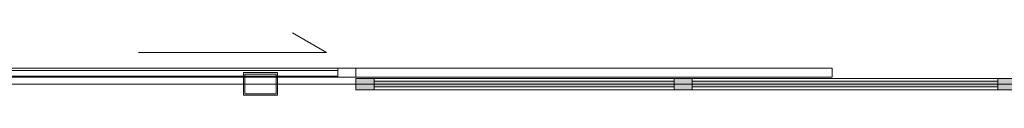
# Model space of a CAD drawing. Header units: millimetres. Extents: x 1110081 to 1268996, y -753649 to 3502.
# Tile 149 of 211: x 1198444 to 1202777, y -716816 to -716540. Entities that reach past the tile are written whole.
import ezdxf

# ---------------------------------------------------------------- set-up
doc = ezdxf.new("R2010")
doc.units = ezdxf.units.MM
for name, color, linetype, lineweight in [('A2-D', 1, 'Continuous', 5), ('A2-DOR', 1, 'Continuous', 9), ('A2312', 1, 'Continuous', 5), ('A822Custom 1Custom 2Custom 3Floor Plan00_Shared Levels and Grids', 1, 'Continuous', 5), ('partitions to remain', 7, 'Continuous', 9)]:
    doc.layers.add(name, color=color, linetype=linetype, lineweight=lineweight)

# ---------------------------------------------------------------- blocks, each defined once
blk = doc.blocks.new('IGD Enfløyet skyvedør - IGD Enfløyet skyvedør-12543136-H02-Nivå F-3_5 m_1_ Ny Plan 2 PV200')
at = {"layer": 'A2-D'}
for p, q in [((917.5, 140), (767.8, 226.4)), ((90, 140), (917.5, 140)), ((-967.5, 70), (-1047.5, 70)), ((-1047.5, 70), (-1047.5, 30)), ((-967.5, 30), (-967.5, 70)), ((967.5, 70), (-967.5, 70)), ((967.5, 60), (-967.5, 60)), ((-967.5, 60), (-967.5, 35)), ((1047.5, 70), (967.5, 70)), ((967.5, 70), (967.5, 30)), ((967.5, 35), (967.5, 60)), ((1047.5, 30), (1047.5, 70)), ((-1047.5, 30), (-967.5, 30)), ((-967.5, 35), (967.5, 35)), ((-967.5, 30), (967.5, 30)), ((967.5, 30), (1047.5, 30))]:
    blk.add_line(p, q, dxfattribs=at)
at = {"layer": 'A2-DOR'}
for p, q in [((1047.5, 70), (3142.5, 70)), ((3142.5, 70), (3142.5, 30)), ((3142.5, 30), (1047.5, 30))]:
    blk.add_line(p, q, dxfattribs=at)
blk = doc.blocks.new('System Panel - A234 - Systemglass-12542959-H02-Nivå F-3_5 m_1_ Ny Plan 2 PV200')
at = {"layer": 'A2312'}
blk.add_hatch(color=256, dxfattribs=at).paths.add_polyline_path([(-660, -12.5), (660, -12.5), (660, 12.5), (-660, 12.5)])
for p, q in [((660, 12.5), (-660, 12.5)), ((-660, 12.5), (-660, -12.5)), ((660, -12.5), (660, 12.5)), ((-660, -12.5), (660, -12.5))]:
    blk.add_line(p, q, dxfattribs=at)
blk = doc.blocks.new('System Panel - A234 - Systemglass-12542960-H02-Nivå F-3_5 m_1_ Ny Plan 2 PV200')
at = {"layer": 'A2312'}
blk.add_hatch(color=256, dxfattribs=at).paths.add_polyline_path([(-672.5, -12.5), (672.5, -12.5), (672.5, 12.5), (-672.5, 12.5)])
for p, q in [((672.5, 12.5), (-672.5, 12.5)), ((-672.5, 12.5), (-672.5, -12.5)), ((672.5, -12.5), (672.5, 12.5)), ((-672.5, -12.5), (672.5, -12.5))]:
    blk.add_line(p, q, dxfattribs=at)
blk = doc.blocks.new('Rectangular Mullion - 80 x 50  mm-12542953-H02-Nivå F-3_5 m_1_ Ny Plan 2 PV200')
at = {"layer": 'A2312'}
for p, q in [((1201403.6, -716741.4), (1202748.6, -716741.4)), ((1202748.6, -716791.4), (1201403.6, -716791.4))]:
    blk.add_line(p, q, dxfattribs=at)
blk = doc.blocks.new('Rectangular Mullion - 80 x 50  mm-12542954-H02-Nivå F-3_5 m_1_ Ny Plan 2 PV200')
at = {"layer": 'A2312'}
for p, q in [((1200003.6, -716741.4), (1201323.6, -716741.4)), ((1201323.6, -716791.4), (1200003.6, -716791.4))]:
    blk.add_line(p, q, dxfattribs=at)
blk = doc.blocks.new('Rectangular Mullion - 80 x 50  mm-12541675-H02-Nivå F-3_5 m_1_ Ny Plan 2 PV200')
at = {"layer": 'A2312'}
blk.add_hatch(color=256, dxfattribs=at).paths.add_polyline_path([(40, 25), (40, -25), (-40, -25), (-40, 25)])
for p, q in [((-40, 25), (40, 25)), ((-40, -25), (-40, 25)), ((40, 25), (40, -25)), ((40, -25), (-40, -25))]:
    blk.add_line(p, q, dxfattribs=at)
blk = doc.blocks.new('br001-h02-a-200-2-0001_Z02_dwg_IGD Enfløyet skyvedør - IGD Enfløyet skyvedør-12543136-H02-Nivå F-3_5m-1922005-MA-20-0001 GA Level 02 -Rearrange - option 3D')
at = {"layer": 'A2-D', "color": 7}
for p, q in [((967.5, 70), (-967.5, 70)), ((-967.5, 30), (552.6, 30)), ((558.9, 35), (696.3, 35)), ((558.9, 30), (696.3, 30))]:
    blk.add_line(p, q, dxfattribs=at)
at = {"layer": 'A2-D', "color": 7, "flags": 128}
for points in [[(90, 140), (917.5, 140), (767.8, 226.4)], [(702.6, 35), (967.5, 35), (967.5, 60), (-967.5, 60), (-967.5, 35), (552.6, 35)], [(967.5, 30), (1047.5, 30), (1047.5, 70), (967.5, 70), (967.5, 30), (702.6, 30)]]:
    blk.add_lwpolyline(points, dxfattribs=at)
blk.add_lwpolyline([(-1047.5, 30), (-967.5, 30), (-967.5, 70), (-1047.5, 70)], close=True, dxfattribs=at)
at = {"layer": 'A2-DOR', "color": 7, "flags": 128}
blk.add_lwpolyline([(1047.5, 70), (3142.5, 70), (3142.5, 30), (1047.5, 30)], dxfattribs=at)
blk = doc.blocks.new('br001-h02-a-200-2-0001_Z02_dwg_System Panel - A234 - Systemglass-12542959-H02-Nivå F-3_5m-1922007-MA-20-0001 GA Level 02 -Rearrange - option 3D')
at = {"layer": 'A2312'}
blk.add_hatch(color=7, dxfattribs=at).paths.add_polyline_path([(-660, -12.5), (404, -12.5), (404, 12.5), (-660, 12.5)])
at = {"layer": 'A2312', "color": 7, "flags": 128}
blk.add_lwpolyline([(-660, -12.5), (660, -12.5), (660, 12.5), (-660, 12.5)], close=True, dxfattribs=at)
blk = doc.blocks.new('br001-h02-a-200-2-0001_Z02_dwg_System Panel - A234 - Systemglass-12542960-H02-Nivå F-3_5m-1922008-MA-20-0001 GA Level 02 -Rearrange - option 3D')
at = {"layer": 'A2312', "color": 7, "flags": 128}
blk.add_lwpolyline([(-672.5, -12.5), (672.5, -12.5), (672.5, 12.5), (-672.5, 12.5)], close=True, dxfattribs=at)
blk = doc.blocks.new('br001-h02-a-200-2-0001_Z02_dwg_Rectangular Mullion - 80 x 50  mm-12542953-H02-Nivå F-3_5m-1922009-MA-20-0001 GA Level 02 -Rearrange - option 3D')
at = {"layer": 'A2312', "color": 7}
for p, q in [((1201403.6, -716741.4), (1202748.6, -716741.4)), ((1202748.6, -716791.4), (1201403.6, -716791.4))]:
    blk.add_line(p, q, dxfattribs=at)
blk = doc.blocks.new('br001-h02-a-200-2-0001_Z02_dwg_Rectangular Mullion - 80 x 50  mm-12542954-H02-Nivå F-3_5m-1922010-MA-20-0001 GA Level 02 -Rearrange - option 3D')
at = {"layer": 'A2312', "color": 7}
for p, q in [((1200003.6, -716741.4), (1201323.6, -716741.4)), ((1201323.6, -716791.4), (1200003.6, -716791.4))]:
    blk.add_line(p, q, dxfattribs=at)
blk = doc.blocks.new('br001-h02-a-200-2-0001_Z02_dwg_Rectangular Mullion - 80 x 50  mm-12541675-H02-Nivå F-3_5m-1921976-MA-20-0001 GA Level 02 -Rearrange - option 3D')
at = {"layer": 'A2312', "color": 7, "flags": 128}
blk.add_lwpolyline([(-40, 25), (40, 25), (40, -25), (-40, -25)], close=True, dxfattribs=at)
blk = doc.blocks.new('br001-h02-a-200-2-0001_Z02_dwg_Rectangular Mullion - 80 x 50  mm-12541675-H02-Nivå F-3_5m-V41-MA-20-0001 GA Level 02 -Rearrange - option 3D')
at = {"layer": 'A2312'}
blk.add_hatch(color=7, dxfattribs=at).paths.add_polyline_path([(40, 25), (40, -25), (-40, -25), (-40, 25)])
at = {"layer": 'A2312', "color": 7, "flags": 128}
blk.add_lwpolyline([(-40, 25), (40, 25), (40, -25), (-40, -25)], close=True, dxfattribs=at)

msp = doc.modelspace()

# ---------------------------------------------------------------- linework, layer by layer
at = {"layer": 'A822Custom 1Custom 2Custom 3Floor Plan00_Shared Levels and Grids'}
msp.add_line((1160395.2, -716766.4), (1214398.7, -716766.4), dxfattribs=at)
at = {"layer": 'partitions to remain', "flags": 128}
for points in [[(1199578.7, -716715.5), (1199428.7, -716715.5), (1199428.7, -716815.5), (1199578.7, -716815.5), (1199578.7, -716715.5)], [(1199572.4, -716721.8), (1199572.4, -716809.2), (1199435, -716809.2), (1199435, -716721.8), (1199572.4, -716721.8)]]:
    msp.add_lwpolyline(points, dxfattribs=at)

# ---------------------------------------------------------------- block references
for name, p in [('br001-h02-a-200-2-0001_Z02_dwg_IGD Enfløyet skyvedør - IGD Enfløyet skyvedør-12543136-H02-Nivå F-3_5m-1922005-MA-20-0001 GA Level 02 -Rearrange - option 3D', (1198876.1, -716766.4)), ('br001-h02-a-200-2-0001_Z02_dwg_Rectangular Mullion - 80 x 50  mm-12542954-H02-Nivå F-3_5m-1922010-MA-20-0001 GA Level 02 -Rearrange - option 3D', (0, 0)), ('br001-h02-a-200-2-0001_Z02_dwg_System Panel - A234 - Systemglass-12542959-H02-Nivå F-3_5m-1922007-MA-20-0001 GA Level 02 -Rearrange - option 3D', (1200663.6, -716766.4)), ('br001-h02-a-200-2-0001_Z02_dwg_Rectangular Mullion - 80 x 50  mm-12542953-H02-Nivå F-3_5m-1922009-MA-20-0001 GA Level 02 -Rearrange - option 3D', (0, 0)), ('br001-h02-a-200-2-0001_Z02_dwg_System Panel - A234 - Systemglass-12542960-H02-Nivå F-3_5m-1922008-MA-20-0001 GA Level 02 -Rearrange - option 3D', (1202076.1, -716766.4))]:
    msp.add_blockref(name, p)
at = {"extrusion": (0, 0, -1), "rotation": 180}
for name, p in [('br001-h02-a-200-2-0001_Z02_dwg_Rectangular Mullion - 80 x 50  mm-12541675-H02-Nivå F-3_5m-V41-MA-20-0001 GA Level 02 -Rearrange - option 3D', (-1199963.6, -716766.4)), ('br001-h02-a-200-2-0001_Z02_dwg_Rectangular Mullion - 80 x 50  mm-12541675-H02-Nivå F-3_5m-1921976-MA-20-0001 GA Level 02 -Rearrange - option 3D', (-1201363.6, -716766.4)), ('br001-h02-a-200-2-0001_Z02_dwg_Rectangular Mullion - 80 x 50  mm-12541675-H02-Nivå F-3_5m-1921976-MA-20-0001 GA Level 02 -Rearrange - option 3D', (-1202788.6, -716766.4))]:
    msp.add_blockref(name, p, dxfattribs=at)
at = {"layer": 'A2-D'}
msp.add_blockref('IGD Enfløyet skyvedør - IGD Enfløyet skyvedør-12543136-H02-Nivå F-3_5 m_1_ Ny Plan 2 PV200', (1198876.1, -716766.4), dxfattribs=at)
at = {"layer": 'A2312', "extrusion": (0, 0, -1), "rotation": 180}
for p in [(-1199963.6, -716766.4), (-1201363.6, -716766.4), (-1202788.6, -716766.4)]:
    msp.add_blockref('Rectangular Mullion - 80 x 50  mm-12541675-H02-Nivå F-3_5 m_1_ Ny Plan 2 PV200', p, dxfattribs=at)
at = {"layer": 'A2312'}
for name, p in [('Rectangular Mullion - 80 x 50  mm-12542954-H02-Nivå F-3_5 m_1_ Ny Plan 2 PV200', (0, 0)), ('System Panel - A234 - Systemglass-12542959-H02-Nivå F-3_5 m_1_ Ny Plan 2 PV200', (1200663.6, -716766.4)), ('Rectangular Mullion - 80 x 50  mm-12542953-H02-Nivå F-3_5 m_1_ Ny Plan 2 PV200', (0, 0)), ('System Panel - A234 - Systemglass-12542960-H02-Nivå F-3_5 m_1_ Ny Plan 2 PV200', (1202076.1, -716766.4))]:
    msp.add_blockref(name, p, dxfattribs=at)

doc.saveas('drawing.dxf')
